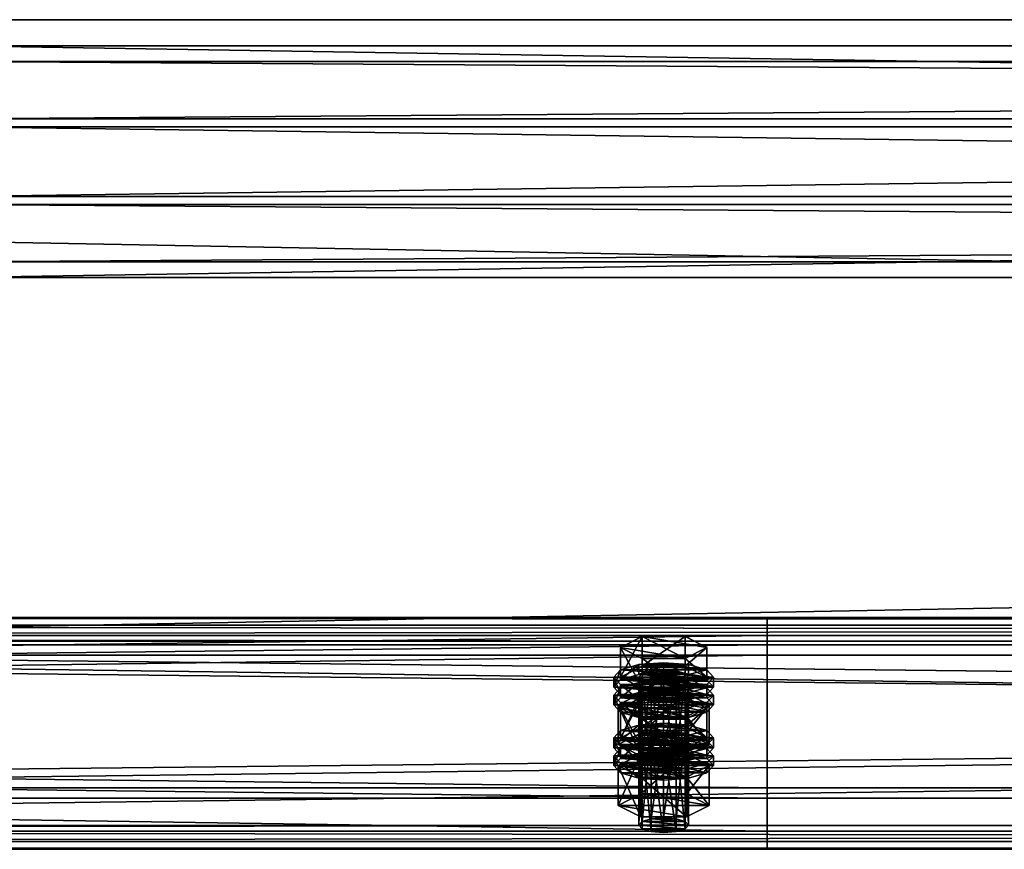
# Model space of a CAD drawing. Header units: millimetres. Extents: x 60485 to 71303, y 100 to 16900.
# Tile 41 of 256: x 63320 to 63557, y 100 to 300. Entities that reach past the tile are written whole.
import ezdxf

# ---------------------------------------------------------------- set-up
doc = ezdxf.new("R2010")
doc.units = ezdxf.units.MM
for name, color, linetype in [('1', 7, 'Continuous'), ('13', 7, 'Continuous'), ('4', 7, 'Continuous'), ('9', 7, 'Continuous')]:
    doc.layers.add(name, color=color, linetype=linetype)

msp = doc.modelspace()

# ---------------------------------------------------------------- meshes
at = {"layer": '1', "color": 7}
mesh = msp.add_polyface(dxfattribs=at)
corners = [(70999.99, 100, 2950), (70999.99, 100, 0), (60499.99, 100, 0), (60499.99, 100, 2950), (70999.99, 300, 0), (60499.99, 300, 0), (70999.99, 300, 2950), (60499.99, 300, 2950)]
mesh.append_faces([[corners[k] for k in face] for face in [(0, 2, 3, 3), (1, 5, 2, 2), (4, 7, 5, 5), (6, 3, 7, 7), (1, 6, 4, 4), (3, 5, 7, 7)]], dxfattribs={"vtx0": -1, "color": 7})
mesh.append_faces([[corners[k] for k in face] for face in [(0, 1, 2, 2), (1, 4, 5, 5), (4, 6, 7, 7), (6, 0, 3, 3), (1, 0, 6, 6), (3, 2, 5, 5)]], dxfattribs={"vtx2": -1, "vtx3": -1, "color": 7})
at = {"layer": '13', "color": 7}
mesh = msp.add_polyface(dxfattribs=at)
corners = [(63472, 121.97, 3044.26), (63475, 143.24, 3049.93), (63472, 143, 3050.7), (63472, 139.96, 3060.63), (63478, 139.96, 3060.63), (63475, 139.73, 3061.4), (63469.8, 140.61, 3058.53), (63480.2, 140.61, 3058.53), (63469, 141.48, 3055.67), (63481, 141.48, 3055.67), (63469.8, 142.36, 3052.8), (63480.2, 142.36, 3052.8), (63478, 143, 3050.7), (63464.61, 141.48, 3055.67), (63469.8, 144.12, 3047.06), (63469.8, 151.29, 3049.25), (63464.61, 148.66, 3057.86), (63480.2, 151.29, 3049.25), (63480.2, 138.85, 3064.27), (63469.8, 138.85, 3064.27), (63469.8, 146.02, 3066.47), (63480.2, 146.02, 3066.47), (63463, 139.09, 3054.93), (63464.61, 140.85, 3049.2), (63464.61, 143.24, 3049.93), (63463, 141.48, 3055.67), (63469, 142.13, 3045), (63469, 144.52, 3045.73), (63475, 142.6, 3043.46), (63475, 144.99, 3044.19), (63475, 135.58, 3066.41), (63469, 138.44, 3065.6), (63475, 137.97, 3067.14), (63469, 136.05, 3064.87), (63464.61, 137.34, 3060.67), (63464.61, 139.73, 3061.4), (63481, 142.13, 3045), (63485.39, 140.85, 3049.2), (63487, 139.09, 3054.93), (63485.39, 137.34, 3060.67), (63481, 138.44, 3065.6), (63485.39, 139.73, 3061.4), (63487, 141.48, 3055.67), (63485.39, 143.24, 3049.93), (63464.61, 136.55, 3047.88), (63469, 137.83, 3043.68), (63469, 140.22, 3044.41), (63464.61, 138.94, 3048.61), (63475, 138.3, 3042.14), (63475, 140.69, 3042.87), (63487, 137.18, 3054.35), (63463, 137.18, 3054.35), (63485.39, 138.94, 3048.61)]
mesh.append_faces([[corners[k] for k in face] for face in [(0, 1, 2, 2), (3, 4, 5, 5), (12, 2, 1, 1), (13, 15, 16, 16), (14, 17, 15, 15), (19, 16, 20, 20), (18, 13, 19, 19), (16, 21, 20, 20), (22, 24, 25, 25), (23, 27, 24, 24), (26, 29, 27, 27), (30, 31, 32, 32), (33, 35, 31, 31), (34, 25, 35, 35), (26, 36, 28, 28), (31, 40, 32, 32), (44, 46, 47, 47), (45, 49, 46, 46)]], dxfattribs={"vtx0": -1, "color": 7})
mesh.append_faces([[corners[k] for k in face] for face in [(4, 3, 6, 6), (7, 6, 8, 8), (9, 8, 10, 10), (11, 10, 2, 2), (18, 14, 13, 13), (21, 16, 15, 15), (37, 26, 23, 23), (38, 23, 22, 22), (39, 22, 34, 34), (40, 31, 35, 35), (41, 35, 25, 25), (42, 25, 24, 24), (43, 24, 27, 27), (50, 51, 47, 47), (52, 47, 46, 46)]], dxfattribs={"vtx0": -1, "vtx2": -1, "vtx3": -1, "color": 7})
mesh.append_faces([[corners[k] for k in face] for face in [(13, 14, 15, 15), (18, 19, 20, 20), (19, 13, 16, 16), (22, 23, 24, 24), (23, 26, 27, 27), (26, 28, 29, 29), (33, 34, 35, 35), (34, 22, 25, 25), (44, 45, 46, 46), (45, 48, 49, 49)]], dxfattribs={"vtx2": -1, "vtx3": -1, "color": 7})
mesh = msp.add_polyface(dxfattribs=at)
corners = [(63475, 122.2, 3043.49), (63478, 143, 3050.7), (63475, 143.24, 3049.93), (63478, 121.97, 3044.26), (63480.2, 142.36, 3052.8), (63478, 139.96, 3060.63), (63469.8, 140.61, 3058.53), (63480.2, 140.61, 3058.53), (63469, 141.48, 3055.67), (63481, 141.48, 3055.67), (63469.8, 142.36, 3052.8), (63472, 143, 3050.7), (63469.8, 144.12, 3047.06), (63480.2, 144.12, 3047.06), (63480.2, 151.29, 3049.25), (63485.39, 141.48, 3055.67), (63485.39, 148.66, 3057.86), (63480.2, 138.85, 3064.27), (63480.2, 146.02, 3066.47), (63469.8, 146.02, 3066.47), (63469.8, 151.29, 3049.25), (63475, 142.6, 3043.46), (63481, 142.13, 3045), (63481, 144.52, 3045.73), (63475, 144.99, 3044.19), (63485.39, 140.85, 3049.2), (63485.39, 143.24, 3049.93), (63487, 139.09, 3054.93), (63487, 141.48, 3055.67), (63485.39, 137.34, 3060.67), (63485.39, 139.73, 3061.4), (63481, 138.44, 3065.6), (63481, 136.05, 3064.87), (63475, 137.97, 3067.14), (63469, 142.13, 3045), (63464.61, 140.85, 3049.2), (63463, 139.09, 3054.93), (63464.61, 139.73, 3061.4), (63463, 141.48, 3055.67), (63464.61, 143.24, 3049.93), (63469, 144.52, 3045.73), (63475, 138.3, 3042.14), (63481, 137.83, 3043.68), (63481, 140.22, 3044.41), (63475, 140.69, 3042.87), (63485.39, 136.55, 3047.88), (63485.39, 138.94, 3048.61), (63487, 137.18, 3054.35), (63469, 137.83, 3043.68), (63464.61, 138.94, 3048.61), (63469, 140.22, 3044.41)]
mesh.append_faces([[corners[k] for k in face] for face in [(0, 1, 2, 2), (3, 4, 1, 1), (13, 16, 14, 14), (15, 18, 16, 16), (17, 19, 18, 18), (12, 15, 13, 13), (16, 20, 14, 14), (21, 23, 24, 24), (22, 26, 23, 23), (25, 28, 26, 26), (27, 30, 28, 28), (29, 31, 30, 30), (32, 33, 31, 31), (23, 40, 24, 24), (41, 43, 44, 44), (42, 46, 43, 43), (45, 47, 46, 46), (48, 42, 41, 41), (43, 50, 44, 44)]], dxfattribs={"vtx0": -1, "color": 7})
mesh.append_faces([[corners[k] for k in face] for face in [(5, 6, 7, 7), (7, 8, 9, 9), (9, 10, 4, 4), (4, 11, 1, 1), (15, 12, 17, 17), (18, 20, 16, 16), (22, 34, 25, 25), (25, 35, 27, 27), (27, 36, 29, 29), (31, 37, 30, 30), (30, 38, 28, 28), (28, 39, 26, 26), (26, 40, 23, 23), (47, 49, 46, 46), (46, 50, 43, 43)]], dxfattribs={"vtx0": -1, "vtx1": -1, "color": 7})
mesh.append_faces([[corners[k] for k in face] for face in [(12, 13, 14, 14), (13, 15, 16, 16), (15, 17, 18, 18), (21, 22, 23, 23), (22, 25, 26, 26), (25, 27, 28, 28), (27, 29, 30, 30), (41, 42, 43, 43), (42, 45, 46, 46)]], dxfattribs={"vtx2": -1, "vtx3": -1, "color": 7})
mesh = msp.add_polyface(dxfattribs=at)
corners = [(63464.61, 126.86, 3103.48), (63469.8, 129.49, 3094.87), (63469.8, 136.66, 3097.07), (63464.61, 134.03, 3105.67), (63480.2, 136.66, 3097.07), (63469.8, 124.23, 3112.08), (63469.8, 131.4, 3114.28), (63480.2, 131.4, 3114.28), (63469, 127.51, 3092.81), (63475, 130.37, 3092), (63469, 129.9, 3093.54), (63481, 129.9, 3093.54), (63469, 120.45, 3049.23), (63469.8, 121.32, 3046.36), (63469.8, 142.36, 3052.8), (63469, 141.48, 3055.67), (63472, 121.97, 3044.26), (63472, 143, 3050.7), (63475, 122.2, 3043.49), (63475, 143.24, 3049.93), (63475, 118.69, 3054.97), (63472, 118.93, 3054.2), (63472, 139.96, 3060.63), (63475, 139.73, 3061.4), (63469.8, 119.57, 3052.1), (63469.8, 140.61, 3058.53), (63464.03, 125.23, 3050.69), (63469.52, 128.01, 3041.61), (63469.52, 137.57, 3044.53), (63464.03, 134.79, 3053.62), (63480.48, 137.57, 3044.53), (63469.52, 122.45, 3059.78), (63469.52, 132.01, 3062.7), (63480.48, 132.01, 3062.7), (63485.97, 134.79, 3053.62), (63475, 135.58, 3066.41), (63469, 136.05, 3064.87), (63469, 138.44, 3065.6), (63481, 136.05, 3064.87), (63464.61, 137.34, 3060.67), (63463, 134.79, 3053.62), (63464.61, 136.55, 3047.88), (63464.61, 138.94, 3048.61), (63463, 137.18, 3054.35), (63475, 131.28, 3065.09), (63469, 131.75, 3063.56), (63469, 134.14, 3064.29), (63475, 133.67, 3065.82), (63464.61, 133.04, 3059.36), (63464.61, 135.43, 3060.09), (63485.39, 136.55, 3047.88), (63469, 137.83, 3043.68), (63487, 134.79, 3053.62), (63485.39, 133.04, 3059.36), (63481, 131.75, 3063.56), (63481, 134.14, 3064.29), (63485.39, 135.43, 3060.09)]
mesh.append_faces([[corners[k] for k in face] for face in [(0, 2, 3, 3), (1, 4, 2, 2), (5, 3, 6, 6), (3, 7, 6, 6), (8, 9, 10, 10), (11, 10, 9, 9), (12, 14, 15, 15), (13, 17, 14, 14), (20, 22, 23, 23), (21, 25, 22, 22), (24, 15, 25, 25), (26, 28, 29, 29), (27, 30, 28, 28), (31, 29, 32, 32), (29, 33, 32, 32), (38, 36, 35, 35), (40, 42, 43, 43), (44, 46, 47, 47), (45, 49, 46, 46), (48, 43, 49, 49)]], dxfattribs={"vtx0": -1, "color": 7})
mesh.append_faces([[corners[k] for k in face] for face in [(7, 3, 2, 2), (34, 29, 28, 28), (38, 39, 36, 36), (50, 51, 41, 41), (52, 41, 40, 40), (53, 40, 48, 48), (54, 48, 45, 45), (55, 46, 49, 49), (56, 49, 43, 43)]], dxfattribs={"vtx0": -1, "vtx2": -1, "vtx3": -1, "color": 7})
mesh.append_faces([[corners[k] for k in face] for face in [(0, 1, 2, 2), (5, 0, 3, 3), (12, 13, 14, 14), (13, 16, 17, 17), (16, 18, 19, 19), (20, 21, 22, 22), (21, 24, 25, 25), (24, 12, 15, 15), (26, 27, 28, 28), (35, 36, 37, 37), (40, 41, 42, 42), (44, 45, 46, 46), (45, 48, 49, 49), (48, 40, 43, 43)]], dxfattribs={"vtx2": -1, "vtx3": -1, "color": 7})
mesh = msp.add_polyface(dxfattribs=at)
corners = [(63469.8, 129.49, 3094.87), (63480.2, 129.49, 3094.87), (63480.2, 136.66, 3097.07), (63485.39, 126.86, 3103.48), (63485.39, 134.03, 3105.67), (63480.2, 131.4, 3114.28), (63480.2, 124.23, 3112.08), (63469.8, 131.4, 3114.28), (63469.8, 136.66, 3097.07), (63475, 127.98, 3091.27), (63481, 129.9, 3093.54), (63475, 130.37, 3092), (63485.39, 128.61, 3097.74), (63469, 129.9, 3093.54), (63475, 122.2, 3043.49), (63478, 121.97, 3044.26), (63478, 143, 3050.7), (63480.2, 121.32, 3046.36), (63480.2, 142.36, 3052.8), (63481, 120.45, 3049.23), (63481, 141.48, 3055.67), (63480.2, 119.57, 3052.1), (63480.2, 140.61, 3058.53), (63478, 118.93, 3054.2), (63478, 139.96, 3060.63), (63475, 139.73, 3061.4), (63469.52, 128.01, 3041.61), (63480.48, 128.01, 3041.61), (63480.48, 137.57, 3044.53), (63485.97, 125.23, 3050.69), (63485.97, 134.79, 3053.62), (63480.48, 132.01, 3062.7), (63480.48, 122.45, 3059.78), (63469.52, 132.01, 3062.7), (63464.03, 134.79, 3053.62), (63469.52, 137.57, 3044.53), (63485.39, 137.34, 3060.67), (63481, 136.05, 3064.87), (63481, 138.44, 3065.6), (63475, 135.58, 3066.41), (63475, 137.97, 3067.14), (63464.61, 137.34, 3060.67), (63485.39, 136.55, 3047.88), (63487, 134.79, 3053.62), (63487, 137.18, 3054.35), (63485.39, 133.04, 3059.36), (63485.39, 135.43, 3060.09), (63481, 131.75, 3063.56), (63481, 134.14, 3064.29), (63475, 131.28, 3065.09), (63475, 133.67, 3065.82), (63481, 137.83, 3043.68), (63469, 137.83, 3043.68), (63464.61, 136.55, 3047.88), (63463, 134.79, 3053.62), (63464.61, 133.04, 3059.36), (63469, 131.75, 3063.56), (63469, 134.14, 3064.29), (63464.61, 135.43, 3060.09), (63463, 137.18, 3054.35)]
mesh.append_faces([[corners[k] for k in face] for face in [(1, 4, 2, 2), (3, 5, 4, 4), (6, 7, 5, 5), (4, 8, 2, 2), (9, 10, 11, 11), (17, 20, 18, 18), (19, 22, 20, 20), (21, 24, 22, 22), (23, 25, 24, 24), (27, 30, 28, 28), (29, 31, 30, 30), (32, 33, 31, 31), (30, 35, 28, 28), (43, 46, 44, 44), (45, 48, 46, 46), (47, 50, 48, 48), (47, 56, 49, 49), (57, 48, 50, 50)]], dxfattribs={"vtx0": -1, "color": 7})
mesh.append_faces([[corners[k] for k in face] for face in [(5, 8, 4, 4), (12, 13, 10, 10), (31, 34, 30, 30), (36, 41, 37, 37), (51, 52, 42, 42), (42, 53, 43, 43), (43, 54, 45, 45), (45, 55, 47, 47), (48, 58, 46, 46), (46, 59, 44, 44)]], dxfattribs={"vtx0": -1, "vtx1": -1, "color": 7})
mesh.append_faces([[corners[k] for k in face] for face in [(0, 1, 2, 2), (1, 3, 4, 4), (14, 15, 16, 16), (15, 17, 18, 18), (17, 19, 20, 20), (19, 21, 22, 22), (21, 23, 24, 24), (26, 27, 28, 28), (27, 29, 30, 30), (36, 37, 38, 38), (37, 39, 40, 40), (42, 43, 44, 44), (43, 45, 46, 46), (45, 47, 48, 48), (47, 49, 50, 50)]], dxfattribs={"vtx2": -1, "vtx3": -1, "color": 7})
mesh = msp.add_polyface(dxfattribs=at)
corners = [(63475, 107.58, 3091.31), (63478, 128.38, 3098.51), (63475, 128.61, 3097.74), (63478, 107.34, 3092.07), (63480.2, 127.74, 3100.61), (63480.2, 106.7, 3094.17), (63481, 126.86, 3103.48), (63478, 125.34, 3108.45), (63469, 126.86, 3103.48), (63480.2, 125.98, 3106.35), (63469.8, 127.74, 3100.61), (63472, 128.38, 3098.51), (63485.39, 126.86, 3103.48), (63480.2, 124.23, 3112.08), (63480.2, 131.4, 3114.28), (63469.8, 129.49, 3094.87), (63480.2, 129.49, 3094.87), (63485.97, 120.17, 3101.43), (63469.52, 122.94, 3092.35), (63480.48, 122.94, 3092.35), (63475, 127.98, 3091.27), (63481, 127.51, 3092.81), (63481, 129.9, 3093.54), (63485.39, 126.22, 3097.01), (63485.39, 128.61, 3097.74), (63487, 124.47, 3102.75), (63487, 126.86, 3103.48), (63485.39, 122.71, 3108.48), (63485.39, 125.1, 3109.22), (63481, 121.43, 3112.69), (63481, 123.82, 3113.42), (63475, 120.96, 3114.22), (63475, 123.35, 3114.95), (63469, 127.51, 3092.81), (63464.61, 126.22, 3097.01), (63463, 124.47, 3102.75), (63464.61, 125.1, 3109.22), (63463, 126.86, 3103.48), (63464.61, 128.61, 3097.74), (63475, 123.68, 3089.96), (63481, 123.2, 3091.49), (63481, 125.6, 3092.22), (63475, 126.07, 3090.69), (63485.39, 121.92, 3095.69), (63485.39, 124.31, 3096.42), (63487, 122.56, 3102.16), (63469, 123.2, 3091.49), (63464.61, 124.31, 3096.42), (63469, 125.6, 3092.22), (63478, 118.93, 3054.2), (63475, 118.69, 3054.97), (63475, 139.73, 3061.4), (63485.97, 125.23, 3050.69), (63480.48, 122.45, 3059.78), (63480.48, 132.01, 3062.7), (63469.52, 128.01, 3041.61), (63480.48, 128.01, 3041.61), (63464.03, 125.23, 3050.69)]
mesh.append_faces([[corners[k] for k in face] for face in [(0, 1, 2, 2), (3, 4, 1, 1), (5, 6, 4, 4), (4, 2, 1, 1), (15, 12, 16, 16), (17, 18, 19, 19), (21, 24, 22, 22), (23, 26, 24, 24), (25, 28, 26, 26), (27, 30, 28, 28), (29, 32, 30, 30), (39, 41, 42, 42), (40, 44, 41, 41), (43, 45, 44, 44), (46, 40, 39, 39), (41, 48, 42, 42), (55, 52, 56, 56)]], dxfattribs={"vtx0": -1, "color": 7})
mesh.append_faces([[corners[k] for k in face] for face in [(7, 8, 9, 9), (9, 8, 6, 6), (6, 10, 4, 4), (12, 15, 13, 13), (21, 33, 23, 23), (23, 34, 25, 25), (25, 35, 27, 27), (30, 36, 28, 28), (28, 37, 26, 26), (26, 38, 24, 24), (40, 46, 43, 43), (45, 47, 44, 44), (44, 48, 41, 41), (52, 57, 53, 53)]], dxfattribs={"vtx0": -1, "vtx1": -1, "color": 7})
mesh.append_faces([[corners[k] for k in face] for face in [(4, 11, 2, 2)]], dxfattribs={"vtx0": -1, "vtx2": -1, "vtx3": -1, "color": 7})
mesh.append_faces([[corners[k] for k in face] for face in [(12, 13, 14, 14), (20, 21, 22, 22), (21, 23, 24, 24), (23, 25, 26, 26), (25, 27, 28, 28), (27, 29, 30, 30), (29, 31, 32, 32), (39, 40, 41, 41), (40, 43, 44, 44), (49, 50, 51, 51), (52, 53, 54, 54)]], dxfattribs={"vtx2": -1, "vtx3": -1, "color": 7})
mesh = msp.add_polyface(dxfattribs=at)
corners = [(63469.8, 106.7, 3094.17), (63472, 128.38, 3098.51), (63469.8, 127.74, 3100.61), (63472, 107.34, 3092.07), (63475, 128.61, 3097.74), (63472, 125.34, 3108.45), (63478, 125.34, 3108.45), (63475, 125.1, 3109.22), (63469.8, 125.98, 3106.35), (63469, 126.86, 3103.48), (63481, 126.86, 3103.48), (63480.2, 127.74, 3100.61), (63480.2, 124.23, 3112.08), (63469.8, 124.23, 3112.08), (63469.8, 131.4, 3114.28), (63469.8, 129.49, 3094.87), (63464.61, 126.86, 3103.48), (63463, 124.47, 3102.75), (63464.61, 126.22, 3097.01), (63464.61, 128.61, 3097.74), (63463, 126.86, 3103.48), (63469, 127.51, 3092.81), (63469, 129.9, 3093.54), (63475, 127.98, 3091.27), (63475, 130.37, 3092), (63475, 120.96, 3114.22), (63469, 121.43, 3112.69), (63469, 123.82, 3113.42), (63475, 123.35, 3114.95), (63464.61, 122.71, 3108.48), (63464.61, 125.1, 3109.22), (63481, 127.51, 3092.81), (63485.39, 126.22, 3097.01), (63487, 124.47, 3102.75), (63485.39, 122.71, 3108.48), (63481, 123.82, 3113.42), (63485.39, 125.1, 3109.22), (63487, 126.86, 3103.48), (63485.39, 128.61, 3097.74), (63463, 120.17, 3101.43), (63464.61, 121.92, 3095.69), (63464.61, 124.31, 3096.42), (63463, 122.56, 3102.16), (63469, 123.2, 3091.49), (63469, 125.6, 3092.22), (63475, 123.68, 3089.96), (63475, 126.07, 3090.69), (63485.39, 121.92, 3095.69), (63487, 122.56, 3102.16), (63485.39, 124.31, 3096.42), (63480.48, 122.45, 3059.78), (63469.52, 122.45, 3059.78), (63469.52, 132.01, 3062.7), (63464.03, 125.23, 3050.69), (63464.03, 134.79, 3053.62), (63485.97, 125.23, 3050.69), (63469.52, 128.01, 3041.61)]
mesh.append_faces([[corners[k] for k in face] for face in [(0, 1, 2, 2), (3, 4, 1, 1), (5, 6, 7, 7), (12, 16, 13, 13), (17, 19, 20, 20), (18, 22, 19, 19), (25, 27, 28, 28), (26, 30, 27, 27), (29, 20, 30, 30), (21, 31, 23, 23), (27, 35, 28, 28), (39, 41, 42, 42), (40, 44, 41, 41), (43, 46, 44, 44), (50, 53, 51, 51)]], dxfattribs={"vtx0": -1, "color": 7})
mesh.append_faces([[corners[k] for k in face] for face in [(6, 5, 8, 8), (6, 8, 9, 9), (10, 9, 2, 2), (11, 2, 1, 1), (12, 15, 16, 16), (32, 21, 18, 18), (33, 18, 17, 17), (34, 17, 29, 29), (35, 27, 30, 30), (36, 30, 20, 20), (37, 20, 19, 19), (38, 19, 22, 22), (47, 43, 40, 40), (48, 42, 41, 41), (49, 41, 44, 44), (55, 56, 53, 53)]], dxfattribs={"vtx0": -1, "vtx2": -1, "vtx3": -1, "color": 7})
mesh.append_faces([[corners[k] for k in face] for face in [(12, 13, 14, 14), (17, 18, 19, 19), (18, 21, 22, 22), (21, 23, 24, 24), (25, 26, 27, 27), (26, 29, 30, 30), (29, 17, 20, 20), (39, 40, 41, 41), (40, 43, 44, 44), (43, 45, 46, 46), (50, 51, 52, 52), (51, 53, 54, 54)]], dxfattribs={"vtx2": -1, "vtx3": -1, "color": 7})
mesh = msp.add_polyface(dxfattribs=at)
corners = [(63469, 105.82, 3097.04), (63469.8, 106.7, 3094.17), (63469.8, 127.74, 3100.61), (63469, 126.86, 3103.48), (63472, 107.34, 3092.07), (63472, 128.38, 3098.51), (63475, 107.58, 3091.31), (63475, 128.61, 3097.74), (63475, 104.07, 3102.78), (63472, 104.3, 3102.01), (63472, 125.34, 3108.45), (63475, 125.1, 3109.22), (63469.8, 104.94, 3099.91), (63469.8, 125.98, 3106.35), (63478, 107.34, 3092.07), (63480.2, 106.7, 3094.17), (63481, 105.82, 3097.04), (63480.2, 104.94, 3099.91), (63478, 104.3, 3102.01), (63464.03, 110.6, 3098.51), (63469.52, 113.38, 3089.42), (63469.52, 122.94, 3092.35), (63464.03, 120.17, 3101.43), (63480.48, 122.94, 3092.35), (63480.48, 107.82, 3107.59), (63469.52, 107.82, 3107.59), (63469.52, 117.39, 3110.52), (63485.97, 110.6, 3098.51), (63480.48, 117.39, 3110.52), (63481, 121.43, 3112.69), (63464.61, 122.71, 3108.48), (63469, 121.43, 3112.69), (63475, 120.96, 3114.22), (63475, 116.66, 3112.91), (63469, 117.13, 3111.37), (63469, 119.52, 3112.1), (63475, 119.05, 3113.64), (63464.61, 118.41, 3107.17), (63464.61, 120.8, 3107.9), (63463, 120.17, 3101.43), (63463, 122.56, 3102.16), (63487, 120.17, 3101.43), (63464.61, 121.92, 3095.69), (63485.39, 118.41, 3107.17), (63481, 117.13, 3111.37), (63481, 119.52, 3112.1), (63485.39, 120.8, 3107.9), (63480.2, 121.32, 3046.36), (63472, 121.97, 3044.26), (63469.8, 121.32, 3046.36), (63481, 120.45, 3049.23), (63469, 120.45, 3049.23), (63480.2, 119.57, 3052.1), (63469.8, 119.57, 3052.1), (63478, 118.93, 3054.2), (63472, 118.93, 3054.2)]
mesh.append_faces([[corners[k] for k in face] for face in [(0, 2, 3, 3), (8, 10, 11, 11), (9, 13, 10, 10), (12, 3, 13, 13), (4, 14, 6, 6), (18, 9, 8, 8), (19, 21, 22, 22), (20, 23, 21, 21), (25, 22, 26, 26), (24, 19, 25, 25), (22, 28, 26, 26), (29, 31, 32, 32), (33, 35, 36, 36), (34, 38, 35, 35), (37, 40, 38, 38)]], dxfattribs={"vtx0": -1, "color": 7})
mesh.append_faces([[corners[k] for k in face] for face in [(15, 4, 1, 1), (16, 1, 0, 0), (17, 0, 12, 12), (18, 12, 9, 9), (27, 20, 19, 19), (28, 22, 21, 21), (29, 30, 31, 31), (41, 42, 39, 39), (43, 39, 37, 37), (44, 37, 34, 34), (45, 35, 38, 38), (46, 38, 40, 40), (47, 48, 49, 49), (50, 49, 51, 51), (52, 51, 53, 53), (54, 53, 55, 55)]], dxfattribs={"vtx0": -1, "vtx2": -1, "vtx3": -1, "color": 7})
mesh.append_faces([[corners[k] for k in face] for face in [(0, 1, 2, 2), (1, 4, 5, 5), (4, 6, 7, 7), (8, 9, 10, 10), (9, 12, 13, 13), (12, 0, 3, 3), (19, 20, 21, 21), (24, 25, 26, 26), (25, 19, 22, 22), (33, 34, 35, 35), (34, 37, 38, 38), (37, 39, 40, 40)]], dxfattribs={"vtx2": -1, "vtx3": -1, "color": 7})
mesh = msp.add_polyface(dxfattribs=at)
corners = [(63475, 107.58, 3091.31), (63478, 107.34, 3092.07), (63478, 128.38, 3098.51), (63480.2, 106.7, 3094.17), (63480.2, 127.74, 3100.61), (63481, 105.82, 3097.04), (63481, 126.86, 3103.48), (63480.2, 104.94, 3099.91), (63480.2, 125.98, 3106.35), (63478, 104.3, 3102.01), (63478, 125.34, 3108.45), (63475, 104.07, 3102.78), (63475, 125.1, 3109.22), (63472, 107.34, 3092.07), (63469.8, 106.7, 3094.17), (63469, 105.82, 3097.04), (63469.8, 104.94, 3099.91), (63469.52, 113.38, 3089.42), (63480.48, 113.38, 3089.42), (63480.48, 122.94, 3092.35), (63485.97, 110.6, 3098.51), (63485.97, 120.17, 3101.43), (63480.48, 107.82, 3107.59), (63480.48, 117.39, 3110.52), (63469.52, 117.39, 3110.52), (63464.03, 110.6, 3098.51), (63469.52, 122.94, 3092.35), (63485.39, 122.71, 3108.48), (63464.61, 122.71, 3108.48), (63481, 121.43, 3112.69), (63485.39, 121.92, 3095.69), (63487, 120.17, 3101.43), (63487, 122.56, 3102.16), (63485.39, 118.41, 3107.17), (63485.39, 120.8, 3107.9), (63481, 117.13, 3111.37), (63481, 119.52, 3112.1), (63475, 116.66, 3112.91), (63475, 119.05, 3113.64), (63464.61, 121.92, 3095.69), (63463, 120.17, 3101.43), (63464.61, 118.41, 3107.17), (63469, 117.13, 3111.37), (63469, 119.52, 3112.1), (63464.61, 120.8, 3107.9), (63463, 122.56, 3102.16), (63472, 121.97, 3044.26), (63478, 121.97, 3044.26), (63475, 122.2, 3043.49), (63480.2, 121.32, 3046.36), (63469.8, 121.32, 3046.36), (63481, 120.45, 3049.23), (63469, 120.45, 3049.23), (63480.2, 119.57, 3052.1), (63469.8, 119.57, 3052.1), (63478, 118.93, 3054.2), (63472, 118.93, 3054.2), (63475, 118.69, 3054.97)]
mesh.append_faces([[corners[k] for k in face] for face in [(5, 8, 6, 6), (7, 10, 8, 8), (9, 12, 10, 10), (18, 21, 19, 19), (20, 23, 21, 21), (22, 24, 23, 23), (17, 20, 18, 18), (31, 34, 32, 32), (33, 36, 34, 34), (35, 38, 36, 36), (35, 42, 37, 37), (43, 36, 38, 38), (46, 47, 48, 48), (55, 56, 57, 57)]], dxfattribs={"vtx0": -1, "color": 7})
mesh.append_faces([[corners[k] for k in face] for face in [(1, 13, 3, 3), (3, 14, 5, 5), (5, 15, 7, 7), (7, 16, 9, 9), (20, 25, 22, 22), (23, 26, 21, 21), (27, 28, 29, 29), (30, 39, 31, 31), (31, 40, 33, 33), (33, 41, 35, 35), (36, 44, 34, 34), (34, 45, 32, 32), (47, 46, 49, 49), (49, 50, 51, 51), (51, 52, 53, 53), (53, 54, 55, 55)]], dxfattribs={"vtx0": -1, "vtx1": -1, "color": 7})
mesh.append_faces([[corners[k] for k in face] for face in [(0, 1, 2, 2), (1, 3, 4, 4), (3, 5, 6, 6), (5, 7, 8, 8), (7, 9, 10, 10), (9, 11, 12, 12), (17, 18, 19, 19), (18, 20, 21, 21), (20, 22, 23, 23), (30, 31, 32, 32), (31, 33, 34, 34), (33, 35, 36, 36), (35, 37, 38, 38)]], dxfattribs={"vtx2": -1, "vtx3": -1, "color": 7})
at = {"layer": '4', "color": 171}
mesh = msp.add_polyface(dxfattribs=at)
corners = [(65695, 289.91, 2989.15), (65695, 257.4, 2979.21), (63305, 257.4, 2979.21), (63305, 289.91, 2989.15), (65695, 241.61, 3030.85), (63305, 241.61, 3030.85), (65695, 274.13, 3040.79), (63305, 274.13, 3040.79), (65695, 293.66, 2987.16), (65695, 276.12, 3044.54), (63305, 276.12, 3044.54), (63305, 293.66, 2987.16), (65695, 237.87, 3032.84), (63305, 237.87, 3032.84), (65695, 255.41, 2975.46), (63305, 255.41, 2975.46)]
mesh.append_faces([[corners[k] for k in face] for face in [(0, 2, 3, 3), (1, 5, 2, 2), (4, 7, 5, 5), (6, 3, 7, 7), (8, 10, 11, 11), (9, 13, 10, 10), (12, 15, 13, 13), (14, 11, 15, 15)]], dxfattribs={"vtx0": -1, "color": 171})
mesh.append_faces([[corners[k] for k in face] for face in [(9, 6, 12, 12), (6, 8, 0, 0), (0, 8, 1, 1), (14, 1, 8, 8), (10, 3, 11, 11), (3, 10, 7, 7), (7, 10, 5, 5), (15, 2, 13, 13), (2, 11, 3, 3)]], dxfattribs={"vtx0": -1, "vtx1": -1, "color": 171})
mesh.append_faces([[corners[k] for k in face] for face in [(6, 9, 8, 8), (12, 6, 4, 4), (4, 14, 12, 12), (14, 4, 1, 1), (5, 10, 13, 13), (2, 15, 11, 11), (13, 2, 5, 5)]], dxfattribs={"vtx0": -1, "vtx2": -1, "vtx3": -1, "color": 171})
mesh.append_faces([[corners[k] for k in face] for face in [(0, 1, 2, 2), (1, 4, 5, 5), (4, 6, 7, 7), (6, 0, 3, 3), (8, 9, 10, 10), (9, 12, 13, 13), (12, 14, 15, 15), (14, 8, 11, 11)]], dxfattribs={"vtx2": -1, "vtx3": -1, "color": 171})
at = {"layer": '9', "color": 243}
mesh = msp.add_polyface(dxfattribs=at)
corners = [(63500, 104.39, 3007.72), (63500, 149.33, 3021.46), (60500, 149.33, 3021.46), (60500, 104.39, 3007.72), (63500, 114.82, 3134.3), (60500, 114.82, 3134.3), (63500, 150.2, 3145.13), (60500, 150.2, 3145.13), (63500, 154, 3132.7), (60500, 154, 3132.7), (63500, 155.91, 3133.28), (60500, 155.91, 3133.28), (63500, 151.52, 3147.62), (60500, 151.52, 3147.62), (63500, 112.32, 3135.63), (60500, 112.32, 3135.63), (63500, 146.83, 3022.79), (60500, 146.83, 3022.79), (63500, 105.71, 3010.21), (60500, 105.71, 3010.21), (63500, 101.91, 3022.65), (60500, 101.91, 3022.65), (63500, 100, 3022.06), (60500, 100, 3022.06)]
mesh.append_faces([[corners[k] for k in face] for face in [(0, 2, 3, 3), (1, 5, 2, 2), (4, 7, 5, 5), (6, 9, 7, 7), (8, 11, 9, 9), (10, 13, 11, 11), (12, 15, 13, 13), (14, 17, 15, 15), (16, 19, 17, 17), (18, 21, 19, 19), (20, 23, 21, 21), (22, 3, 23, 23), (8, 12, 10, 10), (20, 0, 22, 22), (11, 7, 9, 9), (23, 19, 21, 21)]], dxfattribs={"vtx0": -1, "color": 243})
mesh.append_faces([[corners[k] for k in face] for face in [(12, 6, 14, 14), (14, 1, 16, 16), (16, 0, 18, 18), (18, 0, 20, 20), (3, 19, 23, 23), (19, 2, 17, 17), (17, 2, 15, 15), (15, 5, 13, 13), (13, 7, 11, 11)]], dxfattribs={"vtx0": -1, "vtx1": -1, "color": 243})
mesh.append_faces([[corners[k] for k in face] for face in [(12, 8, 6, 6), (14, 6, 4, 4), (14, 4, 1, 1), (16, 1, 0, 0), (19, 3, 2, 2), (15, 2, 5, 5), (13, 5, 7, 7)]], dxfattribs={"vtx0": -1, "vtx2": -1, "vtx3": -1, "color": 243})
mesh.append_faces([[corners[k] for k in face] for face in [(0, 1, 2, 2), (1, 4, 5, 5), (4, 6, 7, 7), (6, 8, 9, 9), (8, 10, 11, 11), (10, 12, 13, 13), (12, 14, 15, 15), (14, 16, 17, 17), (16, 18, 19, 19), (18, 20, 21, 21), (20, 22, 23, 23), (22, 0, 3, 3)]], dxfattribs={"vtx2": -1, "vtx3": -1, "color": 243})
mesh = msp.add_polyface(dxfattribs=at)
corners = [(66100, 104.39, 3007.72), (66100, 149.33, 3021.46), (62900, 149.33, 3021.46), (62900, 104.39, 3007.72), (66100, 114.82, 3134.3), (62900, 114.82, 3134.3), (66100, 150.2, 3145.13), (62900, 150.2, 3145.13), (66100, 154, 3132.7), (62900, 154, 3132.7), (66100, 155.91, 3133.28), (62900, 155.91, 3133.28), (66100, 151.52, 3147.62), (62900, 151.52, 3147.62), (66100, 112.32, 3135.63), (62900, 112.32, 3135.63), (66100, 146.83, 3022.79), (62900, 146.83, 3022.79), (66100, 105.71, 3010.21), (62900, 105.71, 3010.21), (66100, 101.91, 3022.65), (62900, 101.91, 3022.65), (66100, 100, 3022.06), (62900, 100, 3022.06)]
mesh.append_faces([[corners[k] for k in face] for face in [(0, 2, 3, 3), (1, 5, 2, 2), (4, 7, 5, 5), (6, 9, 7, 7), (8, 11, 9, 9), (10, 13, 11, 11), (12, 15, 13, 13), (14, 17, 15, 15), (16, 19, 17, 17), (18, 21, 19, 19), (20, 23, 21, 21), (22, 3, 23, 23), (8, 12, 10, 10), (20, 0, 22, 22), (11, 7, 9, 9)]], dxfattribs={"vtx0": -1, "color": 243})
mesh.append_faces([[corners[k] for k in face] for face in [(12, 6, 14, 14), (14, 1, 16, 16), (16, 0, 18, 18), (18, 0, 20, 20), (3, 19, 23, 23), (19, 2, 17, 17), (17, 2, 15, 15), (15, 5, 13, 13), (13, 7, 11, 11)]], dxfattribs={"vtx0": -1, "vtx1": -1, "color": 243})
mesh.append_faces([[corners[k] for k in face] for face in [(12, 8, 6, 6), (14, 6, 4, 4), (14, 4, 1, 1), (16, 1, 0, 0), (19, 3, 2, 2), (15, 2, 5, 5), (13, 5, 7, 7)]], dxfattribs={"vtx0": -1, "vtx2": -1, "vtx3": -1, "color": 243})
mesh.append_faces([[corners[k] for k in face] for face in [(21, 23, 19, 19)]], dxfattribs={"vtx1": -1, "color": 243})
mesh.append_faces([[corners[k] for k in face] for face in [(0, 1, 2, 2), (1, 4, 5, 5), (4, 6, 7, 7), (6, 8, 9, 9), (8, 10, 11, 11), (10, 12, 13, 13), (12, 14, 15, 15), (14, 16, 17, 17), (16, 18, 19, 19), (18, 20, 21, 21), (20, 22, 23, 23), (22, 0, 3, 3)]], dxfattribs={"vtx2": -1, "vtx3": -1, "color": 243})

doc.saveas('drawing.dxf')
